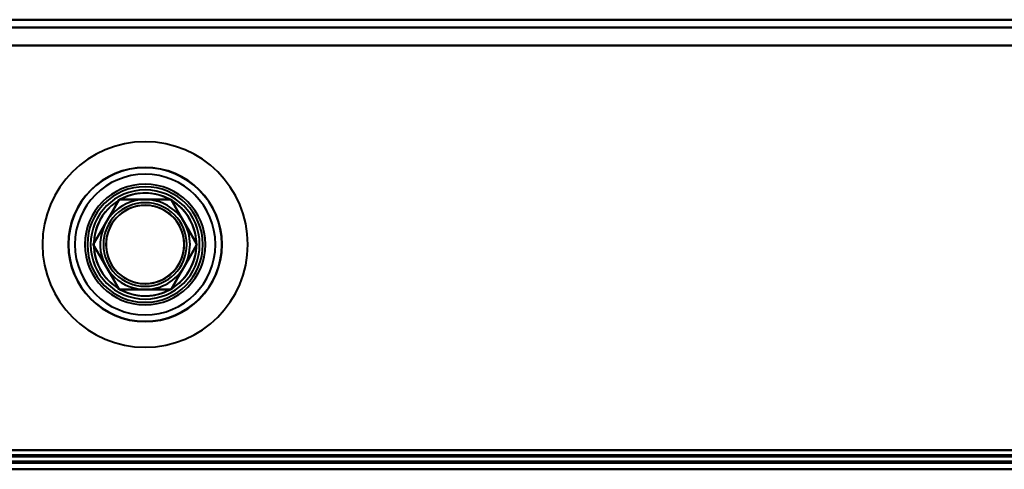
# Model space of a CAD drawing. Header units: millimetres. Extents: x -1352 to 2139, y -120 to 1046.
# Tile 19 of 77: x -382 to -305, y 128 to 163. Entities that reach past the tile are written whole.
import ezdxf

# ---------------------------------------------------------------- set-up
doc = ezdxf.new("R2010")
doc.units = ezdxf.units.MM
doc.layers.add('G-IMPT', color=8, linetype='Continuous', lineweight=40)

# ---------------------------------------------------------------- blocks, each defined once
blk = doc.blocks.new('NEXA 1000 CALQUES_dwg-755156-Avant')
at = {"layer": 'G-IMPT'}
for p, q in [((548.9, 163.372), (-548.9, 163.372)), ((-584.4, 128.372), (-178.6, 128.372)), ((-549.4, 128.372), (549.4, 128.372)), ((-548.9, 128.872), (548.9, 128.872))]:
    blk.add_line(p, q, dxfattribs=at)
at = {"layer": 'G-IMPT', "flags": 128}
for points in [[(548.9, 163.372), (274.45, 163.372), (0, 163.372), (-274.45, 163.372), (-548.9, 163.372)], [(-548.9, 163.372), (-274.45, 163.372), (0, 163.372), (274.45, 163.372), (548.9, 163.372)], [(548.9, 163.372), (274.45, 163.372), (0, 163.372), (-274.45, 163.372), (-548.9, 163.372)], [(-548.9, 163.372), (-274.45, 163.372), (0, 163.372), (274.45, 163.372), (548.9, 163.372)], [(-548.9, 162.772), (-274.45, 162.772), (0, 162.772), (274.45, 162.772), (548.9, 162.772)], [(548.9, 162.772), (274.45, 162.772), (0, 162.772), (-274.45, 162.772), (-548.9, 162.772)], [(-548.9, 162.772), (-274.45, 162.772), (0, 162.772), (274.45, 162.772), (548.9, 162.772)], [(548.9, 162.772), (274.45, 162.772), (0, 162.772), (-274.45, 162.772), (-548.9, 162.772)], [(-549.4, 161.372), (-274.7, 161.372), (0, 161.372), (274.7, 161.372), (549.4, 161.372)], [(549.4, 161.372), (274.7, 161.372), (0, 161.372), (-274.7, 161.372), (-549.4, 161.372)], [(548.9, 161.372), (274.45, 161.372), (0, 161.372), (-274.45, 161.372), (-548.9, 161.372)], [(-548.9, 161.372), (-274.45, 161.372), (0, 161.372), (274.45, 161.372), (548.9, 161.372)], [(-548.9, 161.372), (-274.45, 161.372), (0, 161.372), (274.45, 161.372), (548.9, 161.372)], [(548.9, 161.372), (274.45, 161.372), (0, 161.372), (-274.45, 161.372), (-548.9, 161.372)], [(548.9, 161.372), (274.45, 161.372), (0, 161.372), (-274.45, 161.372), (-548.9, 161.372)], [(-548.9, 161.372), (-274.45, 161.372), (0, 161.372), (274.45, 161.372), (548.9, 161.372)], [(-376.041, 145.872), (-375.536, 146.747), (-375.031, 147.622), (-374.526, 148.497), (-374.021, 149.372)], [(-374.021, 149.372), (-374.526, 148.497), (-375.031, 147.622), (-375.536, 146.747), (-376.041, 145.872)], [(-376.041, 145.872), (-375.536, 146.747), (-375.031, 147.622), (-374.526, 148.497), (-374.021, 149.372)], [(-374.021, 149.372), (-374.526, 148.497), (-375.031, 147.622), (-375.536, 146.747), (-376.041, 145.872)], [(-374.021, 149.372), (-373.01, 149.372), (-372, 149.372), (-370.99, 149.372), (-369.979, 149.372)], [(-369.979, 149.372), (-370.99, 149.372), (-372, 149.372), (-373.01, 149.372), (-374.021, 149.372)], [(-374.021, 149.372), (-373.01, 149.372), (-372, 149.372), (-370.99, 149.372), (-369.979, 149.372)], [(-369.979, 149.372), (-370.99, 149.372), (-372, 149.372), (-373.01, 149.372), (-374.021, 149.372)], [(-369.979, 149.372), (-369.474, 148.497), (-368.969, 147.622), (-368.464, 146.747), (-367.959, 145.872)], [(-367.959, 145.872), (-368.464, 146.747), (-368.969, 147.622), (-369.474, 148.497), (-369.979, 149.372)], [(-369.979, 149.372), (-369.474, 148.497), (-368.969, 147.622), (-368.464, 146.747), (-367.959, 145.872)], [(-367.959, 145.872), (-368.464, 146.747), (-368.969, 147.622), (-369.474, 148.497), (-369.979, 149.372)], [(-374.021, 142.372), (-374.526, 143.247), (-375.031, 144.122), (-375.536, 144.997), (-376.041, 145.872)], [(-376.041, 145.872), (-375.536, 144.997), (-375.031, 144.122), (-374.526, 143.247), (-374.021, 142.372)], [(-374.021, 142.372), (-374.526, 143.247), (-375.031, 144.122), (-375.536, 144.997), (-376.041, 145.872)], [(-376.041, 145.872), (-375.536, 144.997), (-375.031, 144.122), (-374.526, 143.247), (-374.021, 142.372)], [(-367.959, 145.872), (-368.464, 144.997), (-368.969, 144.122), (-369.474, 143.247), (-369.979, 142.372)], [(-369.979, 142.372), (-369.474, 143.247), (-368.969, 144.122), (-368.464, 144.997), (-367.959, 145.872)], [(-367.959, 145.872), (-368.464, 144.997), (-368.969, 144.122), (-369.474, 143.247), (-369.979, 142.372)], [(-369.979, 142.372), (-369.474, 143.247), (-368.969, 144.122), (-368.464, 144.997), (-367.959, 145.872)], [(-369.979, 142.372), (-370.99, 142.372), (-372, 142.372), (-373.01, 142.372), (-374.021, 142.372)], [(-374.021, 142.372), (-373.01, 142.372), (-372, 142.372), (-370.99, 142.372), (-369.979, 142.372)], [(-369.979, 142.372), (-370.99, 142.372), (-372, 142.372), (-373.01, 142.372), (-374.021, 142.372)], [(-374.021, 142.372), (-373.01, 142.372), (-372, 142.372), (-370.99, 142.372), (-369.979, 142.372)], [(-548.9, 129.872), (-274.45, 129.872), (0, 129.872), (274.45, 129.872), (548.9, 129.872)], [(548.9, 129.872), (274.45, 129.872), (0, 129.872), (-274.45, 129.872), (-548.9, 129.872)], [(548.9, 129.872), (274.45, 129.872), (0, 129.872), (-274.45, 129.872), (-548.9, 129.872)], [(-548.9, 129.872), (-274.45, 129.872), (0, 129.872), (274.45, 129.872), (548.9, 129.872)], [(-548.9, 129.872), (-274.45, 129.872), (0, 129.872), (274.45, 129.872), (548.9, 129.872)], [(548.9, 129.872), (274.45, 129.872), (0, 129.872), (-274.45, 129.872), (-548.9, 129.872)], [(-548.9, 129.872), (-274.45, 129.872), (0, 129.872), (274.45, 129.872), (548.9, 129.872)], [(548.9, 129.872), (274.45, 129.872), (0, 129.872), (-274.45, 129.872), (-548.9, 129.872)], [(-178.6, 128.972), (-280.05, 128.972), (-381.5, 128.972), (-482.95, 128.972), (-584.4, 128.972)], [(-178.6, 128.972), (-280.05, 128.972), (-381.5, 128.972), (-482.95, 128.972), (-584.4, 128.972)], [(-584.4, 128.972), (-482.95, 128.972), (-381.5, 128.972), (-280.05, 128.972), (-178.6, 128.972)], [(-583.9, 129.472), (-482.7, 129.472), (-381.5, 129.472), (-280.3, 129.472), (-179.1, 129.472)], [(-583.9, 129.472), (-482.7, 129.472), (-381.5, 129.472), (-280.3, 129.472), (-179.1, 129.472)], [(-179.1, 129.472), (-280.3, 129.472), (-381.5, 129.472), (-482.7, 129.472), (-583.9, 129.472)], [(-179.1, 129.372), (-280.3, 129.372), (-381.5, 129.372), (-482.7, 129.372), (-583.9, 129.372)], [(-583.9, 129.372), (-482.7, 129.372), (-381.5, 129.372), (-280.3, 129.372), (-179.1, 129.372)], [(-179.1, 129.372), (-280.3, 129.372), (-381.5, 129.372), (-482.7, 129.372), (-583.9, 129.372)], [(549.4, 128.972), (274.7, 128.972), (0, 128.972), (-274.7, 128.972), (-549.4, 128.972)], [(-549.4, 128.972), (-274.7, 128.972), (0, 128.972), (274.7, 128.972), (549.4, 128.972)], [(549.4, 128.972), (274.7, 128.972), (0, 128.972), (-274.7, 128.972), (-549.4, 128.972)], [(-549.4, 128.972), (-274.7, 128.972), (0, 128.972), (274.7, 128.972), (549.4, 128.972)], [(549.4, 128.972), (274.7, 128.972), (0, 128.972), (-274.7, 128.972), (-549.4, 128.972)], [(-549.4, 128.972), (-274.7, 128.972), (0, 128.972), (274.7, 128.972), (549.4, 128.972)], [(549.4, 128.972), (274.7, 128.972), (0, 128.972), (-274.7, 128.972), (-549.4, 128.972)], [(-549.4, 128.972), (-274.7, 128.972), (0, 128.972), (274.7, 128.972), (549.4, 128.972)], [(-549.4, 128.972), (-274.7, 128.972), (0, 128.972), (274.7, 128.972), (549.4, 128.972)], [(-549, 129.372), (-274.5, 129.372), (0, 129.372), (274.5, 129.372), (549, 129.372)], [(549, 129.372), (274.5, 129.372), (0, 129.372), (-274.5, 129.372), (-549, 129.372)], [(-548.9, 129.472), (-274.45, 129.472), (0, 129.472), (274.45, 129.472), (548.9, 129.472)], [(548.9, 129.472), (274.45, 129.472), (0, 129.472), (-274.45, 129.472), (-548.9, 129.472)], [(-548.9, 129.372), (-274.45, 129.372), (0, 129.372), (274.45, 129.372), (548.9, 129.372)], [(548.9, 129.372), (274.45, 129.372), (0, 129.372), (-274.45, 129.372), (-548.9, 129.372)], [(-584.4, 128.872), (-482.95, 128.872), (-381.5, 128.872), (-280.05, 128.872), (-178.6, 128.872)], [(-584.4, 128.372), (-482.95, 128.372), (-381.5, 128.372), (-280.05, 128.372), (-178.6, 128.372)], [(-178.6, 128.372), (-280.05, 128.372), (-381.5, 128.372), (-482.95, 128.372), (-584.4, 128.372)], [(-584.4, 128.372), (-482.95, 128.372), (-381.5, 128.372), (-280.05, 128.372), (-178.6, 128.372)], [(-178.6, 128.372), (-280.05, 128.372), (-381.5, 128.372), (-482.95, 128.372), (-584.4, 128.372)], [(-179.1, 128.872), (-280.3, 128.872), (-381.5, 128.872), (-482.7, 128.872), (-583.9, 128.872)], [(-179.1, 128.872), (-280.3, 128.872), (-381.5, 128.872), (-482.7, 128.872), (-583.9, 128.872)], [(-583.9, 128.872), (-482.7, 128.872), (-381.5, 128.872), (-280.3, 128.872), (-179.1, 128.872)], [(-583.9, 128.872), (-482.7, 128.872), (-381.5, 128.872), (-280.3, 128.872), (-179.1, 128.872)], [(-583.9, 128.872), (-482.7, 128.872), (-381.5, 128.872), (-280.3, 128.872), (-179.1, 128.872)], [(-179.1, 128.872), (-280.3, 128.872), (-381.5, 128.872), (-482.7, 128.872), (-583.9, 128.872)], [(-549.4, 128.872), (-274.7, 128.872), (0, 128.872), (274.7, 128.872), (549.4, 128.872)], [(549.4, 128.872), (274.7, 128.872), (0, 128.872), (-274.7, 128.872), (-549.4, 128.872)], [(549.4, 128.872), (274.7, 128.872), (0, 128.872), (-274.7, 128.872), (-549.4, 128.872)], [(549.4, 128.372), (274.7, 128.372), (0, 128.372), (-274.7, 128.372), (-549.4, 128.372)], [(-549.4, 128.372), (-274.7, 128.372), (0, 128.372), (274.7, 128.372), (549.4, 128.372)], [(549, 128.872), (274.5, 128.872), (0, 128.872), (-274.5, 128.872), (-549, 128.872)], [(-549, 128.872), (-274.5, 128.872), (0, 128.872), (274.5, 128.872), (549, 128.872)], [(-549, 128.872), (-274.5, 128.872), (0, 128.872), (274.5, 128.872), (549, 128.872)], [(549, 128.872), (274.5, 128.872), (0, 128.872), (-274.5, 128.872), (-549, 128.872)], [(-548.9, 128.872), (-274.45, 128.872), (0, 128.872), (274.45, 128.872), (548.9, 128.872)], [(548.9, 128.872), (274.45, 128.872), (0, 128.872), (-274.45, 128.872), (-548.9, 128.872)], [(548.9, 128.872), (274.45, 128.872), (0, 128.872), (-274.45, 128.872), (-548.9, 128.872)], [(-548.9, 128.872), (-274.45, 128.872), (0, 128.872), (274.45, 128.872), (548.9, 128.872)], [(-548.9, 128.872), (-274.45, 128.872), (0, 128.872), (274.45, 128.872), (548.9, 128.872)], [(548.9, 128.872), (274.45, 128.872), (0, 128.872), (-274.45, 128.872), (-548.9, 128.872)], [(405.201, 128.372), (202.601, 128.372), (0, 128.372), (-202.601, 128.372), (-405.201, 128.372)], [(-405.201, 128.372), (-202.601, 128.372), (0, 128.372), (202.601, 128.372), (405.201, 128.372)], [(-405.201, 128.372), (-202.601, 128.372), (0, 128.372), (202.601, 128.372), (405.201, 128.372)], [(405.201, 128.372), (202.601, 128.372), (0, 128.372), (-202.601, 128.372), (-405.201, 128.372)], [(-405.201, 128.372), (-202.601, 128.372), (0, 128.372), (202.601, 128.372), (405.201, 128.372)], [(405.201, 128.372), (202.601, 128.372), (0, 128.372), (-202.601, 128.372), (-405.201, 128.372)]]:
    blk.add_lwpolyline(points, dxfattribs=at)
at = {"layer": 'G-IMPT'}
for radius, start, end in [(8, 0, 180), (8, 90, 180), (8, 90, 180), (8, 0, 180), (8, 0, 180), (8, 90, 180), (8, 90, 180), (8, 360, 180), (8, 270, 90), (8, 270, 90), (8, 270, 90), (8, 270, 90), (6, 90, 270), (6, 360, 180), (6, 90, 180), (6, 0, 180), (6, 0, 180), (6, 0, 180), (6, 0, 180), (5.975, 90, 270), (5.975, 90, 270), (5.975, 90, 270), (5.475, 90, 270), (5.475, 90, 270), (6, 270, 90), (6, 0, 90), (5.975, 270, 90), (5.975, 270, 90), (5.975, 270, 90), (5.475, 270, 90), (5.475, 270, 90), (4.7, 90, 270), (4.7, 90, 270), (4.7, 270, 90), (4.7, 270, 90), (4.5, 90, 180), (4.5, 90, 270), (4.5, 0, 180), (4.5, 0, 180), (4.5, 0, 180), (4.5, 90, 270), (4.5, 90, 180), (4.5, 90, 270), (4.25, 0, 180), (4.25, 0, 180), (4.25, 0, 180), (4.25, 0, 180), (4, 90, 255.28283), (4, 75.28283, 255.28283), (4, 90, 270), (4, 75.28283, 255.28283), (4, 90, 270), (4, 75.28283, 255.28283), (4, 75.28283, 255.28283), (4, 75.28283, 255.28283), (4, 255.28283, 75.28283), (4, 255.28283, 75.28283), (4, 255.28283, 75.28283), (4.5, 0, 90), (4.5, 270, 90), (4.5, 270, 90), (4.5, 270, 90), (4.5, 270, 90), (4, 75.28283, 90), (4, 270, 90), (4, 270, 90), (4, 270, 75.28283), (4, 0, 75.28283), (4, 0, 75.28283), (3.5, 75.28283, 255.28283), (3.5, 75.28283, 255.28283), (3.25, 0, 180), (3.25, 0, 180), (3.25, 0, 180), (3.25, 360, 180), (3.05, 90, 270), (3.05, 75.28283, 255.28283), (3.05, 90, 255.28283), (3.05, 90, 270), (3.05, 345.28283, 165.28283), (3.05, 75.28283, 165.28283), (3.05, 75.28283, 165.28283), (3.05, 345.28283, 165.28283), (3.5, 255.28283, 75.28283), (3.5, 255.28283, 75.28283), (3.05, 270, 90), (3.05, 75.28283, 90), (3.05, 270, 90), (3.05, 255.28283, 75.28283), (3.05, 255.28283, 75.28283), (3.05, 255.28283, 75.28283), (3.05, 270, 75.28283), (3.05, 165.28283, 345.28283), (3.05, 165.28283, 255.28283), (3.05, 165.28283, 255.28283), (3.05, 165.28283, 345.28283), (8, 180, 0), (8, 180, 270), (8, 180, 270), (8, 180, 0), (8, 180, 0), (8, 180, 270), (8, 180, 270), (8, 180, 0), (6, 180, 0), (6, 180, 360), (6, 180, 0), (6, 180, 0), (6, 180, 0), (6, 180, 0), (4.5, 180, 270), (4.5, 180, 360), (4.5, 180, 0), (4.5, 180, 0), (4.5, 180, 270), (4.25, 180, 0), (4.25, 180, 0), (4.25, 180, 0), (4.25, 180, 0), (3.25, 180, 0), (3.25, 180, 0), (3.25, 180, 0), (3.25, 180, 0), (4, 255.28283, 0), (4, 255.28283, 0), (4.5, 270, 0), (3.05, 255.28283, 270), (4, 255.28283, 270)]:
    blk.add_arc((-372, 145.872), radius, start, end, dxfattribs=at)

msp = doc.modelspace()

# ---------------------------------------------------------------- linework, layer by layer
at = {"color": 94, "lineweight": 30}
for p, q in [((609.6, 128.372), (-609.6, 128.372)), ((-609.6, 128.372), (609.6, 128.372))]:
    msp.add_line(p, q, dxfattribs=at)

# ---------------------------------------------------------------- block references
at = {"layer": 'G-IMPT'}
msp.add_blockref('NEXA 1000 CALQUES_dwg-755156-Avant', (0, 0), dxfattribs=at)

doc.saveas('drawing.dxf')
